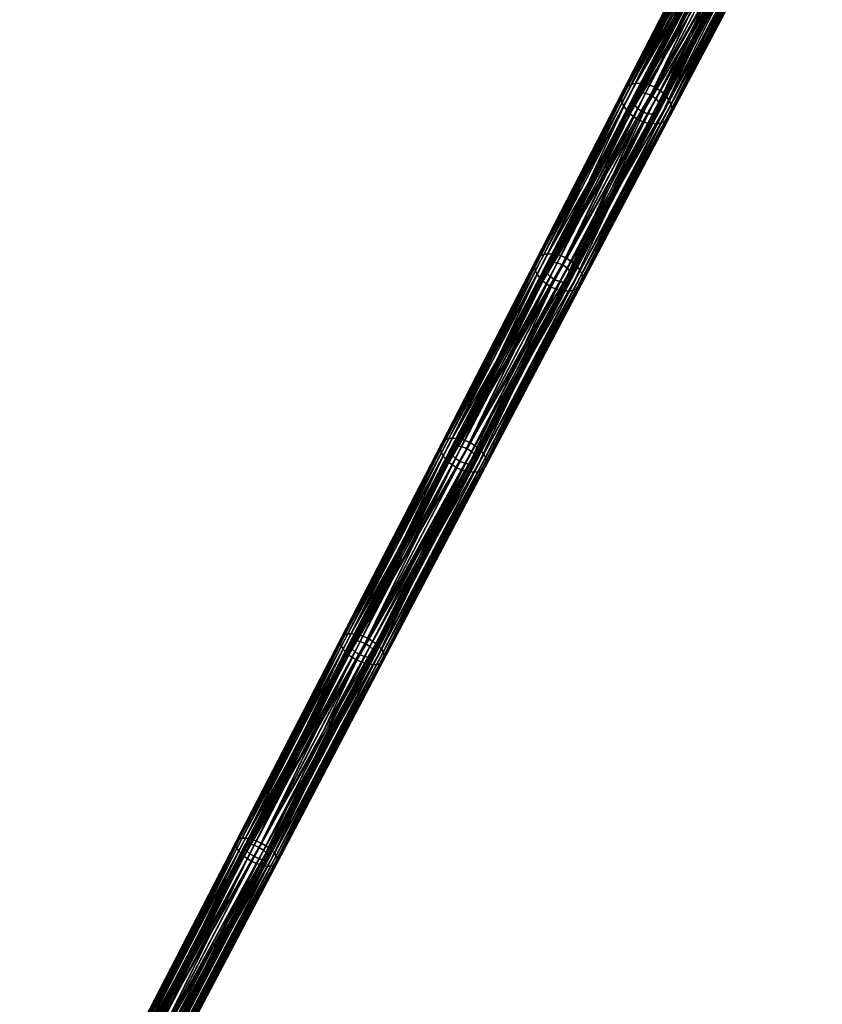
# Model space of a CAD drawing. Header units: centimetres. Extents: x -241 to 151, y -198 to 16.
# Tile 190 of 256: x 12 to 44, y -64 to -24. Entities that reach past the tile are written whole.
import ezdxf

# ---------------------------------------------------------------- set-up
doc = ezdxf.new("R2010")
doc.units = ezdxf.units.CM
doc.layers.add('955', color=7, linetype='Continuous', true_color=0x8d073a)

msp = doc.modelspace()

# ---------------------------------------------------------------- meshes
at = {"layer": '955', "color": 254, "true_color": 0xcad1ee}
mesh = msp.add_polyface(dxfattribs=at)
corners = [(41.322, -20.952, 148.294), (40.967, -20.695, 148.316), (38.063, -27.178, 156.773), (40.621, -22.315, 147.776), (40.206, -22.175, 147.754), (43.409, -16.996, 139.131), (43.824, -16.989, 139.182), (41.194, -22.272, 147.878), (41.017, -22.319, 147.836), (44.011, -16.933, 139.216), (41.35, -22.193, 147.925), (44.176, -16.843, 139.256), (41.479, -22.084, 147.978), (44.314, -16.721, 139.3), (41.576, -21.945, 148.035), (44.419, -16.568, 139.347), (41.632, -21.786, 148.091), (44.482, -16.393, 139.394), (41.646, -21.617, 148.144), (43.622, -17.01, 139.153), (40.824, -22.334, 147.802), (38.381, -27.949, 156.536), (38.39, -27.795, 156.598), (38.36, -27.636, 156.654), (41.619, -21.445, 148.192), (38.293, -27.477, 156.702), (41.555, -21.273, 148.234), (41.455, -21.107, 148.268), (40.621, -21.891, 147.752), (40.395, -21.812, 147.738), (37.204, -27.936, 156.142), (43.417, -16.536, 139.098), (40.973, -21.198, 148.098), (37.547, -27.259, 156.579), (40.777, -21.06, 148.113), (43.978, -16.239, 139.273), (41.128, -21.714, 147.925), (41.156, -21.632, 147.963), (43.947, -16.328, 139.242), (41.079, -21.784, 147.887), (43.894, -16.405, 139.21), (41.012, -21.838, 147.852), (43.822, -16.466, 139.181), (40.929, -21.876, 147.82), (43.736, -16.511, 139.154), (40.835, -21.898, 147.793), (43.637, -16.537, 139.131), (37.874, -27.551, 156.515), (41.104, -21.367, 148.058), (37.913, -27.634, 156.483), (41.142, -21.456, 148.03), (37.933, -27.717, 156.446), (41.16, -21.546, 147.998), (37.932, -27.796, 156.404), (37.908, -27.87, 156.36), (37.863, -27.932, 156.316), (37.8, -27.98, 156.275), (39.852, -21.918, 147.775), (42.979, -16.855, 139.113), (40.206, -22.175, 147.754), (37.318, -26.793, 156.772), (40.967, -20.695, 148.316), (40.552, -20.555, 148.293), (36.941, -26.779, 156.702), (40.349, -20.536, 148.267), (40.156, -20.551, 148.233), (36.773, -26.817, 156.653), (39.979, -20.598, 148.191), (36.627, -26.885, 156.597), (39.823, -20.677, 148.144), (36.507, -26.981, 156.536), (39.694, -20.786, 148.091), (36.418, -27.105, 156.47), (39.598, -20.925, 148.034), (36.369, -27.249, 156.404), (39.541, -21.084, 147.978), (36.36, -27.403, 156.342), (39.527, -21.253, 147.925), (36.39, -27.561, 156.286), (39.554, -21.425, 147.877), (36.457, -27.72, 156.238), (39.619, -21.597, 147.835), (42.379, -16.244, 139.181), (39.719, -21.763, 147.801), (42.48, -16.422, 139.152), (36.688, -28.02, 156.167), (40.199, -21.675, 147.752), (40.395, -21.812, 147.738), (42.987, -16.317, 139.098), (37.204, -27.936, 156.142), (40.551, -20.982, 148.098), (40.777, -21.06, 148.113), (37.547, -27.259, 156.579), (36.878, -27.644, 156.206), (40.068, -21.506, 147.793), (36.839, -27.56, 156.238), (40.03, -21.417, 147.82), (36.819, -27.478, 156.275), (40.012, -21.327, 147.852), (36.82, -27.398, 156.316), (40.016, -21.241, 147.887), (36.843, -27.325, 156.36), (40.044, -21.159, 147.925), (36.889, -27.262, 156.404), (40.093, -21.089, 147.963), (36.952, -27.214, 156.446), (40.161, -21.035, 147.998), (37.03, -27.182, 156.483), (40.243, -20.996, 148.03), (37.121, -27.165, 156.515), (40.337, -20.975, 148.058), (37.327, -27.179, 156.562)]
mesh.append_faces([[corners[k] for k in face] for face in [(0, 1, 2), (3, 4, 5), (6, 7, 8), (9, 10, 7), (11, 12, 10), (13, 14, 12), (15, 16, 14), (17, 18, 16), (19, 8, 20), (5, 20, 3), (21, 14, 16), (22, 16, 18), (23, 18, 24), (25, 24, 26), (2, 27, 0), (27, 2, 26), (28, 29, 30), (31, 29, 28), (32, 33, 34), (35, 36, 37), (38, 39, 36), (40, 41, 39), (42, 43, 41), (44, 45, 43), (46, 28, 45), (47, 32, 48), (49, 48, 50), (51, 50, 52), (53, 52, 37), (54, 37, 36), (55, 36, 39), (56, 39, 41), (57, 58, 59), (60, 61, 62), (63, 64, 65), (66, 65, 67), (64, 63, 62), (68, 67, 69), (70, 69, 71), (72, 71, 73), (74, 73, 75), (76, 75, 77), (78, 77, 79), (80, 79, 81), (82, 83, 81), (84, 57, 83), (83, 85, 81), (86, 87, 88), (86, 89, 87), (90, 91, 92), (93, 86, 94), (95, 94, 96), (97, 96, 98), (99, 98, 100), (101, 100, 102), (103, 102, 104), (105, 104, 106), (107, 106, 108), (109, 108, 110), (111, 110, 90)]], dxfattribs={"color": 254})
mesh = msp.add_polyface(dxfattribs=at)
corners = [(38.063, -27.178, 156.773), (40.967, -20.695, 148.316), (37.717, -26.933, 156.798), (40.621, -22.315, 147.776), (37.033, -28.265, 156.142), (40.206, -22.175, 147.754), (37.432, -28.405, 156.168), (37.81, -28.419, 156.238), (40.824, -22.334, 147.802), (41.017, -22.319, 147.836), (37.977, -28.381, 156.287), (41.194, -22.272, 147.878), (38.123, -28.313, 156.343), (41.35, -22.193, 147.925), (38.243, -28.217, 156.404), (41.479, -22.084, 147.978), (38.332, -28.093, 156.47), (41.576, -21.945, 148.035), (38.381, -27.949, 156.536), (41.632, -21.786, 148.091), (38.39, -27.795, 156.598), (41.646, -21.617, 148.144), (38.36, -27.636, 156.654), (41.619, -21.445, 148.192), (38.293, -27.477, 156.702), (41.555, -21.273, 148.234), (40.621, -21.891, 147.752), (37.204, -27.936, 156.142), (37.425, -28.015, 156.159), (37.741, -27.391, 156.562), (37.547, -27.259, 156.579), (40.973, -21.198, 148.098), (37.874, -27.551, 156.515), (41.104, -21.367, 148.058), (37.913, -27.634, 156.483), (41.142, -21.456, 148.03), (37.933, -27.717, 156.446), (41.16, -21.546, 147.998), (37.932, -27.796, 156.404), (41.156, -21.632, 147.963), (37.908, -27.87, 156.36), (41.128, -21.714, 147.925), (37.863, -27.932, 156.316), (41.079, -21.784, 147.887), (37.8, -27.98, 156.275), (41.012, -21.838, 147.852), (37.721, -28.012, 156.238), (40.929, -21.876, 147.82), (37.631, -28.029, 156.206), (40.835, -21.898, 147.793), (36.688, -28.02, 156.167), (40.206, -22.175, 147.754), (37.033, -28.265, 156.142), (39.852, -21.918, 147.775), (37.318, -26.793, 156.772), (37.717, -26.933, 156.798), (40.967, -20.695, 148.316), (40.552, -20.555, 148.293), (36.941, -26.779, 156.702), (40.156, -20.551, 148.233), (36.773, -26.817, 156.653), (39.979, -20.598, 148.191), (36.627, -26.885, 156.597), (39.823, -20.677, 148.144), (36.507, -26.981, 156.536), (39.694, -20.786, 148.091), (36.418, -27.105, 156.47), (39.598, -20.925, 148.034), (36.369, -27.249, 156.404), (39.541, -21.084, 147.978), (36.36, -27.403, 156.342), (39.527, -21.253, 147.925), (36.39, -27.561, 156.286), (39.554, -21.425, 147.877), (36.457, -27.72, 156.238), (39.619, -21.597, 147.835), (39.719, -21.763, 147.801), (37.011, -27.803, 156.159), (37.204, -27.936, 156.142), (40.199, -21.675, 147.752), (40.551, -20.982, 148.098), (37.547, -27.259, 156.579), (37.327, -27.179, 156.562), (36.878, -27.644, 156.206), (40.068, -21.506, 147.793), (36.839, -27.56, 156.238), (40.03, -21.417, 147.82), (36.819, -27.478, 156.275), (40.012, -21.327, 147.852), (36.82, -27.398, 156.316), (40.016, -21.241, 147.887), (36.843, -27.325, 156.36), (40.044, -21.159, 147.925), (36.889, -27.262, 156.404), (40.093, -21.089, 147.963), (36.952, -27.214, 156.446), (40.161, -21.035, 147.998), (37.03, -27.182, 156.483), (40.243, -20.996, 148.03), (37.121, -27.165, 156.515), (40.337, -20.975, 148.058)]
mesh.append_faces([[corners[k] for k in face] for face in [(0, 1, 2), (3, 4, 5), (6, 4, 3), (3, 7, 6), (7, 8, 9), (9, 10, 7), (10, 9, 11), (8, 7, 3), (11, 12, 10), (12, 11, 13), (13, 14, 12), (14, 13, 15), (15, 16, 14), (16, 15, 17), (17, 18, 16), (19, 20, 18), (21, 22, 20), (23, 24, 22), (25, 0, 24), (26, 27, 28), (29, 30, 31), (31, 32, 29), (33, 34, 32), (35, 36, 34), (37, 38, 36), (39, 40, 38), (41, 42, 40), (43, 44, 42), (45, 46, 44), (46, 45, 47), (47, 48, 46), (48, 47, 49), (49, 28, 48), (28, 49, 26), (50, 51, 52), (53, 51, 50), (54, 55, 56), (57, 58, 54), (59, 60, 58), (61, 62, 60), (63, 64, 62), (65, 66, 64), (67, 68, 66), (69, 70, 68), (71, 72, 70), (73, 74, 72), (75, 50, 74), (50, 76, 53), (77, 78, 79), (80, 81, 82), (79, 83, 77), (84, 85, 83), (86, 87, 85), (88, 89, 87), (90, 91, 89), (92, 93, 91), (94, 95, 93), (96, 97, 95), (98, 99, 97), (100, 82, 99)]], dxfattribs={"color": 254})
mesh = msp.add_polyface(dxfattribs=at)
corners = [(34.455, -34.071, 164.811), (37.717, -26.933, 156.798), (34.119, -33.839, 164.84), (38.063, -27.178, 156.773), (33.895, -35.162, 164.12), (37.033, -28.265, 156.142), (37.432, -28.405, 156.168), (34.254, -35.187, 164.2), (37.81, -28.419, 156.238), (34.412, -35.157, 164.256), (37.977, -28.381, 156.287), (34.549, -35.101, 164.319), (38.123, -28.313, 156.343), (34.66, -35.018, 164.39), (38.243, -28.217, 156.404), (34.74, -34.908, 164.465), (38.332, -28.093, 156.47), (34.782, -34.779, 164.541), (38.381, -27.949, 156.536), (34.785, -34.64, 164.611), (38.39, -27.795, 156.598), (34.752, -34.496, 164.675), (38.36, -27.636, 156.654), (34.684, -34.35, 164.73), (38.293, -27.477, 156.702), (37.425, -28.015, 156.159), (37.204, -27.936, 156.142), (33.665, -34.727, 164.109), (37.741, -27.391, 156.562), (33.97, -34.125, 164.609), (37.547, -27.259, 156.579), (34.295, -34.403, 164.535), (37.874, -27.551, 156.515), (34.336, -34.48, 164.498), (37.913, -27.634, 156.483), (34.358, -34.556, 164.456), (37.933, -27.717, 156.446), (34.36, -34.628, 164.409), (37.932, -27.796, 156.404), (34.34, -34.694, 164.359), (37.908, -27.87, 156.36), (34.299, -34.749, 164.308), (37.863, -27.932, 156.316), (34.24, -34.79, 164.261), (37.8, -27.98, 156.275), (34.166, -34.817, 164.219), (37.721, -28.012, 156.238), (34.079, -34.828, 164.182), (37.631, -28.029, 156.206), (33.88, -34.808, 164.128), (36.688, -28.02, 156.167), (37.033, -28.265, 156.142), (33.176, -34.79, 164.119), (33.736, -33.699, 164.81), (37.717, -26.933, 156.798), (37.318, -26.793, 156.772), (34.119, -33.839, 164.84), (33.377, -33.674, 164.73), (36.941, -26.779, 156.702), (33.219, -33.704, 164.674), (36.773, -26.817, 156.653), (33.082, -33.76, 164.611), (36.627, -26.885, 156.597), (32.971, -33.843, 164.54), (36.507, -26.981, 156.536), (32.891, -33.953, 164.465), (36.418, -27.105, 156.47), (32.849, -34.082, 164.389), (36.369, -27.249, 156.404), (32.845, -34.221, 164.319), (36.36, -27.403, 156.342), (32.879, -34.365, 164.255), (36.39, -27.561, 156.286), (32.947, -34.511, 164.2), (36.457, -27.72, 156.238), (37.011, -27.803, 156.159), (33.665, -34.727, 164.109), (37.204, -27.936, 156.142), (37.327, -27.179, 156.562), (33.97, -34.125, 164.609), (33.755, -34.045, 164.589), (37.547, -27.259, 156.579), (33.34, -34.449, 164.182), (36.878, -27.644, 156.206), (33.299, -34.372, 164.219), (36.839, -27.56, 156.238), (33.277, -34.296, 164.261), (36.819, -27.478, 156.275), (33.275, -34.224, 164.308), (36.82, -27.398, 156.316), (33.295, -34.158, 164.359), (36.843, -27.325, 156.36), (33.336, -34.103, 164.409), (36.889, -27.262, 156.404), (33.396, -34.062, 164.456), (36.952, -27.214, 156.446), (33.47, -34.036, 164.498), (37.03, -27.182, 156.483), (33.556, -34.024, 164.535), (37.121, -27.165, 156.515)]
mesh.append_faces([[corners[k] for k in face] for face in [(0, 1, 2), (3, 1, 0), (4, 5, 6), (7, 6, 8), (9, 8, 10), (11, 10, 12), (13, 12, 14), (15, 14, 16), (17, 16, 18), (19, 18, 20), (21, 20, 22), (23, 22, 24), (0, 24, 3), (25, 26, 27), (28, 29, 30), (31, 28, 32), (33, 32, 34), (35, 34, 36), (37, 36, 38), (39, 38, 40), (41, 40, 42), (43, 42, 44), (45, 44, 46), (47, 46, 48), (49, 48, 25), (50, 51, 52), (53, 54, 55), (53, 56, 54), (55, 57, 53), (57, 55, 58), (58, 59, 57), (59, 58, 60), (60, 61, 59), (61, 60, 62), (62, 63, 61), (63, 62, 64), (64, 65, 63), (65, 64, 66), (66, 67, 65), (67, 66, 68), (69, 68, 70), (71, 70, 72), (73, 72, 74), (52, 74, 50), (75, 76, 77), (78, 79, 80), (78, 81, 79), (82, 75, 83), (84, 83, 85), (86, 85, 87), (88, 87, 89), (90, 89, 91), (92, 91, 93), (94, 93, 95), (95, 96, 94), (96, 95, 97), (97, 98, 96), (98, 97, 99), (99, 80, 98), (80, 99, 78)]], dxfattribs={"color": 254})
mesh = msp.add_polyface(dxfattribs=at)
corners = [(34.455, -34.071, 164.811), (34.119, -33.839, 164.84), (30.229, -41.307, 172.297), (33.895, -35.162, 164.12), (33.511, -35.023, 164.09), (37.033, -28.265, 156.142), (37.432, -28.405, 156.168), (34.254, -35.187, 164.2), (37.81, -28.419, 156.238), (34.412, -35.157, 164.256), (37.977, -28.381, 156.287), (34.549, -35.101, 164.319), (38.123, -28.313, 156.343), (34.66, -35.018, 164.39), (38.243, -28.217, 156.404), (34.74, -34.908, 164.465), (38.332, -28.093, 156.47), (34.782, -34.779, 164.541), (38.381, -27.949, 156.536), (34.785, -34.64, 164.611), (38.39, -27.795, 156.598), (34.752, -34.496, 164.675), (38.36, -27.636, 156.654), (34.684, -34.35, 164.73), (38.293, -27.477, 156.702), (30.781, -41.785, 172.174), (30.555, -41.527, 172.264), (37.425, -28.015, 156.159), (33.665, -34.727, 164.109), (33.88, -34.808, 164.128), (34.161, -34.253, 164.589), (33.97, -34.125, 164.609), (37.741, -27.391, 156.562), (30.099, -41.555, 172.056), (34.295, -34.403, 164.535), (37.874, -27.551, 156.515), (34.336, -34.48, 164.498), (37.913, -27.634, 156.483), (34.358, -34.556, 164.456), (37.933, -27.717, 156.446), (34.36, -34.628, 164.409), (37.932, -27.796, 156.404), (34.34, -34.694, 164.359), (37.908, -27.87, 156.36), (34.299, -34.749, 164.308), (37.863, -27.932, 156.316), (34.24, -34.79, 164.261), (37.8, -27.98, 156.275), (34.166, -34.817, 164.219), (37.721, -28.012, 156.238), (34.079, -34.828, 164.182), (37.631, -28.029, 156.206), (30.423, -41.819, 171.974), (33.176, -34.79, 164.119), (37.033, -28.265, 156.142), (33.511, -35.023, 164.09), (29.861, -41.168, 172.264), (34.119, -33.839, 164.84), (33.736, -33.699, 164.81), (36.369, -27.249, 156.404), (32.845, -34.221, 164.319), (32.849, -34.082, 164.389), (36.36, -27.403, 156.342), (32.879, -34.365, 164.255), (36.39, -27.561, 156.286), (32.947, -34.511, 164.2), (36.457, -27.72, 156.238), (29.52, -41.133, 172.173), (33.377, -33.674, 164.73), (29.372, -41.153, 172.111), (33.219, -33.704, 164.674), (29.244, -41.198, 172.039), (33.082, -33.76, 164.611), (29.142, -41.269, 171.96), (32.971, -33.843, 164.54), (29.071, -41.364, 171.875), (32.891, -33.953, 164.465), (29.035, -41.477, 171.79), (29.037, -41.602, 171.711), (29.074, -41.732, 171.639), (29.144, -41.865, 171.577), (33.474, -34.599, 164.128), (33.665, -34.727, 164.109), (37.011, -27.803, 156.159), (33.755, -34.045, 164.589), (33.97, -34.125, 164.609), (30.099, -41.555, 172.056), (33.34, -34.449, 164.182), (36.878, -27.644, 156.206), (33.299, -34.372, 164.219), (36.839, -27.56, 156.238), (33.277, -34.296, 164.261), (36.819, -27.478, 156.275), (33.275, -34.224, 164.308), (36.82, -27.398, 156.316), (33.295, -34.158, 164.359), (36.843, -27.325, 156.36), (33.336, -34.103, 164.409), (36.889, -27.262, 156.404), (33.396, -34.062, 164.456), (29.466, -41.747, 171.617), (29.442, -41.678, 171.665), (29.437, -41.613, 171.718), (29.453, -41.555, 171.775), (29.491, -41.507, 171.831), (29.546, -41.473, 171.884), (29.616, -41.453, 171.932), (33.47, -34.036, 164.498), (29.698, -41.446, 171.974), (33.556, -34.024, 164.535), (29.889, -41.473, 172.034)]
mesh.append_faces([[corners[k] for k in face] for face in [(0, 1, 2), (3, 4, 5), (6, 7, 3), (8, 9, 7), (10, 11, 9), (12, 13, 11), (14, 15, 13), (16, 17, 15), (18, 19, 17), (20, 21, 19), (22, 23, 21), (24, 0, 23), (25, 21, 23), (26, 23, 0), (27, 28, 29), (30, 31, 32), (30, 33, 31), (32, 34, 30), (35, 36, 34), (37, 38, 36), (39, 40, 38), (41, 42, 40), (43, 44, 42), (45, 46, 44), (47, 48, 46), (49, 50, 48), (51, 29, 50), (52, 30, 34), (53, 54, 55), (56, 57, 58), (59, 60, 61), (62, 63, 60), (64, 65, 63), (66, 53, 65), (67, 58, 68), (69, 68, 70), (71, 70, 72), (73, 72, 74), (75, 74, 76), (77, 76, 61), (78, 61, 60), (79, 60, 63), (80, 63, 65), (81, 82, 83), (84, 85, 86), (83, 87, 81), (88, 89, 87), (90, 91, 89), (92, 93, 91), (94, 95, 93), (96, 97, 95), (98, 99, 97), (100, 87, 89), (101, 89, 91), (102, 91, 93), (103, 93, 95), (104, 95, 97), (105, 97, 99), (106, 99, 107), (108, 107, 109), (110, 109, 84)]], dxfattribs={"color": 254})
mesh = msp.add_polyface(dxfattribs=at)
corners = [(34.455, -34.071, 164.811), (30.229, -41.307, 172.297), (30.555, -41.527, 172.264), (30.064, -42.482, 171.487), (33.511, -35.023, 164.09), (33.895, -35.162, 164.12), (30.405, -42.517, 171.577), (34.254, -35.187, 164.2), (30.553, -42.497, 171.64), (34.412, -35.157, 164.256), (30.681, -42.451, 171.711), (34.549, -35.101, 164.319), (30.783, -42.381, 171.79), (34.66, -35.018, 164.39), (30.855, -42.286, 171.875), (34.74, -34.908, 164.465), (30.89, -42.172, 171.96), (34.782, -34.779, 164.541), (30.888, -42.048, 172.039), (34.785, -34.64, 164.611), (30.851, -41.918, 172.111), (34.752, -34.496, 164.675), (30.781, -41.785, 172.174), (34.684, -34.35, 164.73), (33.88, -34.808, 164.128), (29.833, -42.082, 171.493), (30.043, -42.163, 171.516), (33.665, -34.727, 164.109), (30.288, -41.678, 172.034), (30.099, -41.555, 172.056), (34.161, -34.253, 164.589), (30.423, -41.819, 171.974), (34.295, -34.403, 164.535), (30.466, -41.89, 171.932), (34.336, -34.48, 164.498), (30.49, -41.959, 171.884), (34.358, -34.556, 164.456), (30.495, -42.023, 171.831), (34.36, -34.628, 164.409), (30.479, -42.082, 171.775), (34.34, -34.694, 164.359), (30.441, -42.129, 171.718), (34.299, -34.749, 164.308), (30.386, -42.164, 171.665), (34.24, -34.79, 164.261), (30.316, -42.184, 171.617), (34.166, -34.817, 164.219), (30.234, -42.191, 171.576), (34.079, -34.828, 164.182), (33.176, -34.79, 164.119), (33.511, -35.023, 164.09), (29.37, -42.123, 171.486), (29.861, -41.168, 172.264), (30.229, -41.307, 172.297), (34.119, -33.839, 164.84), (33.736, -33.699, 164.81), (29.52, -41.133, 172.173), (33.377, -33.674, 164.73), (29.372, -41.153, 172.111), (33.219, -33.704, 164.674), (29.244, -41.198, 172.039), (33.082, -33.76, 164.611), (29.142, -41.269, 171.96), (32.971, -33.843, 164.54), (29.071, -41.364, 171.875), (32.891, -33.953, 164.465), (29.035, -41.477, 171.79), (32.849, -34.082, 164.389), (29.037, -41.602, 171.711), (32.845, -34.221, 164.319), (29.074, -41.732, 171.639), (32.879, -34.365, 164.255), (29.144, -41.865, 171.577), (32.947, -34.511, 164.2), (33.474, -34.599, 164.128), (29.833, -42.082, 171.493), (33.665, -34.727, 164.109), (29.644, -41.958, 171.516), (33.755, -34.045, 164.589), (30.099, -41.555, 172.056), (29.889, -41.473, 172.034), (29.509, -41.818, 171.576), (33.34, -34.449, 164.182), (29.466, -41.747, 171.617), (33.299, -34.372, 164.219), (29.442, -41.678, 171.665), (33.277, -34.296, 164.261), (29.437, -41.613, 171.718), (33.275, -34.224, 164.308), (29.453, -41.555, 171.775), (33.295, -34.158, 164.359), (29.491, -41.507, 171.831), (33.336, -34.103, 164.409), (29.546, -41.473, 171.884), (33.396, -34.062, 164.456), (29.616, -41.453, 171.932), (33.47, -34.036, 164.498), (29.698, -41.446, 171.974), (33.556, -34.024, 164.535)]
mesh.append_faces([[corners[k] for k in face] for face in [(0, 1, 2), (3, 4, 5), (6, 5, 7), (8, 7, 9), (10, 9, 11), (12, 11, 13), (14, 13, 15), (16, 15, 17), (17, 18, 16), (18, 17, 19), (19, 20, 18), (20, 19, 21), (21, 22, 20), (23, 2, 22), (24, 25, 26), (24, 27, 25), (28, 29, 30), (30, 31, 28), (32, 33, 31), (33, 32, 34), (34, 35, 33), (35, 34, 36), (36, 37, 35), (37, 36, 38), (38, 39, 37), (39, 38, 40), (40, 41, 39), (41, 40, 42), (42, 43, 41), (43, 42, 44), (45, 44, 46), (47, 46, 48), (26, 48, 24), (49, 50, 51), (52, 53, 54), (55, 56, 52), (57, 58, 56), (59, 60, 58), (61, 62, 60), (63, 64, 62), (65, 66, 64), (67, 68, 66), (69, 70, 68), (71, 72, 70), (73, 51, 72), (51, 73, 49), (74, 75, 76), (77, 75, 74), (78, 79, 80), (74, 81, 77), (81, 74, 82), (82, 83, 81), (84, 85, 83), (86, 87, 85), (88, 89, 87), (90, 91, 89), (92, 93, 91), (94, 95, 93), (96, 97, 95), (98, 80, 97)]], dxfattribs={"color": 254})
mesh = msp.add_polyface(dxfattribs=at)
corners = [(30.555, -41.527, 172.264), (30.229, -41.307, 172.297), (26.099, -49.234, 179.049), (30.064, -42.482, 171.487), (29.696, -42.343, 171.453), (33.511, -35.023, 164.09), (25.643, -50.122, 178.112), (33.895, -35.162, 164.12), (30.405, -42.517, 171.577), (34.254, -35.187, 164.2), (30.553, -42.497, 171.64), (34.412, -35.157, 164.256), (30.681, -42.451, 171.711), (34.549, -35.101, 164.319), (30.783, -42.381, 171.79), (34.66, -35.018, 164.39), (30.855, -42.286, 171.875), (26.317, -50.306, 178.249), (26.456, -50.295, 178.318), (26.574, -50.26, 178.398), (26.667, -50.203, 178.486), (26.731, -50.123, 178.58), (34.74, -34.908, 164.465), (30.89, -42.172, 171.96), (26.759, -50.024, 178.675), (26.752, -49.915, 178.763), (30.888, -42.048, 172.039), (26.711, -49.798, 178.842), (30.851, -41.918, 172.111), (26.64, -49.678, 178.912), (30.781, -41.785, 172.174), (26.416, -49.442, 179.012), (30.043, -42.163, 171.516), (29.833, -42.082, 171.493), (25.761, -49.895, 178.176), (30.288, -41.678, 172.034), (25.99, -49.444, 178.801), (30.099, -41.555, 172.056), (26.311, -49.693, 178.709), (30.423, -41.819, 171.974), (26.356, -49.758, 178.663), (30.466, -41.89, 171.932), (26.383, -49.82, 178.61), (30.49, -41.959, 171.884), (26.391, -49.878, 178.551), (30.495, -42.023, 171.831), (26.378, -49.929, 178.488), (30.479, -42.082, 171.775), (34.24, -34.79, 164.261), (30.316, -42.184, 171.617), (30.386, -42.164, 171.665), (34.166, -34.817, 164.219), (30.234, -42.191, 171.576), (34.079, -34.828, 164.182), (26.345, -49.969, 178.425), (30.441, -42.129, 171.718), (26.294, -49.996, 178.367), (26.228, -50.01, 178.314), (26.15, -50.012, 178.267), (25.965, -49.978, 178.2), (29.37, -42.123, 171.486), (29.696, -42.343, 171.453), (25.326, -49.914, 178.148), (33.511, -35.023, 164.09), (25.747, -49.096, 179.012), (30.229, -41.307, 172.297), (29.861, -41.168, 172.264), (25.425, -49.049, 178.911), (29.52, -41.133, 172.173), (25.286, -49.061, 178.842), (29.372, -41.153, 172.111), (25.168, -49.095, 178.762), (29.244, -41.198, 172.039), (25.075, -49.153, 178.674), (29.142, -41.269, 171.96), (25.011, -49.233, 178.58), (29.071, -41.364, 171.875), (24.983, -49.331, 178.486), (29.035, -41.477, 171.79), (24.99, -49.441, 178.398), (29.037, -41.602, 171.711), (25.031, -49.557, 178.318), (29.074, -41.732, 171.639), (25.102, -49.677, 178.249), (29.144, -41.865, 171.577), (29.644, -41.958, 171.516), (25.761, -49.895, 178.176), (29.833, -42.082, 171.493), (29.889, -41.473, 172.034), (30.099, -41.555, 172.056), (25.99, -49.444, 178.801), (25.439, -49.646, 178.267), (29.509, -41.818, 171.576), (25.394, -49.581, 178.314), (29.466, -41.747, 171.617), (25.367, -49.519, 178.367), (29.442, -41.678, 171.665), (25.36, -49.462, 178.425), (29.437, -41.613, 171.718), (25.372, -49.411, 178.488), (29.453, -41.555, 171.775), (25.406, -49.371, 178.551), (29.491, -41.507, 171.831), (25.456, -49.344, 178.61), (29.546, -41.473, 171.884), (25.522, -49.329, 178.663), (29.616, -41.453, 171.932), (25.601, -49.327, 178.709), (29.698, -41.446, 171.974), (25.785, -49.361, 178.776)]
mesh.append_faces([[corners[k] for k in face] for face in [(0, 1, 2), (3, 4, 5), (3, 6, 4), (7, 8, 3), (9, 10, 8), (11, 12, 10), (13, 14, 12), (15, 16, 14), (17, 3, 8), (18, 8, 10), (19, 10, 12), (20, 12, 14), (21, 14, 16), (22, 23, 16), (24, 16, 23), (25, 23, 26), (27, 26, 28), (29, 28, 30), (31, 30, 0), (32, 33, 34), (35, 36, 37), (38, 35, 39), (40, 39, 41), (42, 41, 43), (44, 43, 45), (46, 45, 47), (48, 49, 50), (51, 52, 49), (53, 32, 52), (54, 47, 55), (56, 55, 50), (57, 50, 49), (58, 49, 52), (59, 52, 32), (60, 61, 62), (60, 63, 61), (64, 65, 66), (67, 66, 68), (68, 69, 67), (69, 68, 70), (71, 70, 72), (73, 72, 74), (75, 74, 76), (77, 76, 78), (79, 78, 80), (81, 80, 82), (83, 82, 84), (62, 84, 60), (85, 86, 87), (88, 89, 90), (91, 85, 92), (93, 92, 94), (95, 94, 96), (97, 96, 98), (99, 98, 100), (101, 100, 102), (103, 102, 104), (105, 104, 106), (107, 106, 108), (109, 108, 88)]], dxfattribs={"color": 254})
mesh = msp.add_polyface(dxfattribs=at)
corners = [(26.416, -49.442, 179.012), (26.099, -49.234, 179.049), (21.782, -57.52, 185.012), (30.555, -41.527, 172.264), (25.995, -50.26, 178.148), (25.643, -50.122, 178.112), (30.064, -42.482, 171.487), (26.317, -50.306, 178.249), (30.405, -42.517, 171.577), (26.456, -50.295, 178.318), (30.553, -42.497, 171.64), (26.574, -50.26, 178.398), (30.681, -42.451, 171.711), (26.667, -50.203, 178.486), (30.783, -42.381, 171.79), (26.731, -50.123, 178.58), (30.855, -42.286, 171.875), (26.759, -50.024, 178.675), (30.89, -42.172, 171.96), (26.752, -49.915, 178.763), (30.888, -42.048, 172.039), (26.711, -49.798, 178.842), (30.851, -41.918, 172.111), (26.64, -49.678, 178.912), (30.781, -41.785, 172.174), (30.043, -42.163, 171.516), (25.761, -49.895, 178.176), (25.965, -49.978, 178.2), (26.176, -49.563, 178.776), (25.99, -49.444, 178.801), (30.288, -41.678, 172.034), (26.311, -49.693, 178.709), (30.423, -41.819, 171.974), (26.356, -49.758, 178.663), (30.466, -41.89, 171.932), (26.383, -49.82, 178.61), (30.49, -41.959, 171.884), (26.391, -49.878, 178.551), (30.495, -42.023, 171.831), (26.378, -49.929, 178.488), (30.479, -42.082, 171.775), (26.345, -49.969, 178.425), (30.441, -42.129, 171.718), (26.294, -49.996, 178.367), (30.386, -42.164, 171.665), (26.228, -50.01, 178.314), (30.316, -42.184, 171.617), (26.15, -50.012, 178.267), (30.234, -42.191, 171.576), (25.326, -49.914, 178.148), (29.696, -42.343, 171.453), (25.643, -50.122, 178.112), (25.747, -49.096, 179.012), (26.099, -49.234, 179.049), (30.229, -41.307, 172.297), (21.446, -57.382, 184.971), (29.861, -41.168, 172.264), (25.425, -49.049, 178.911), (29.372, -41.153, 172.111), (25.168, -49.095, 178.762), (25.286, -49.061, 178.842), (29.244, -41.198, 172.039), (25.075, -49.153, 178.674), (29.142, -41.269, 171.96), (25.011, -49.233, 178.58), (29.071, -41.364, 171.875), (24.983, -49.331, 178.486), (29.035, -41.477, 171.79), (24.99, -49.441, 178.398), (29.037, -41.602, 171.711), (25.031, -49.557, 178.318), (29.074, -41.732, 171.639), (25.102, -49.677, 178.249), (29.144, -41.865, 171.577), (21.142, -57.325, 184.861), (21.013, -57.328, 184.784), (20.904, -57.351, 184.697), (20.82, -57.396, 184.6), (20.765, -57.461, 184.496), (20.744, -57.545, 184.392), (25.574, -49.777, 178.2), (25.761, -49.895, 178.176), (29.644, -41.958, 171.516), (29.889, -41.473, 172.034), (25.99, -49.444, 178.801), (25.785, -49.361, 178.776), (25.439, -49.646, 178.267), (29.509, -41.818, 171.576), (25.394, -49.581, 178.314), (29.466, -41.747, 171.617), (25.367, -49.519, 178.367), (29.442, -41.678, 171.665), (25.36, -49.462, 178.425), (29.437, -41.613, 171.718), (25.372, -49.411, 178.488), (29.453, -41.555, 171.775), (25.406, -49.371, 178.551), (29.491, -41.507, 171.831), (25.456, -49.344, 178.61), (29.546, -41.473, 171.884), (25.522, -49.329, 178.663), (29.616, -41.453, 171.932), (25.601, -49.327, 178.709), (29.698, -41.446, 171.974), (21.133, -57.594, 184.484), (21.18, -57.574, 184.549), (21.241, -57.565, 184.607), (21.316, -57.568, 184.658), (21.493, -57.609, 184.732)]
mesh.append_faces([[corners[k] for k in face] for face in [(0, 1, 2), (3, 1, 0), (4, 5, 6), (6, 7, 4), (8, 9, 7), (10, 11, 9), (12, 13, 11), (14, 15, 13), (16, 17, 15), (18, 19, 17), (20, 21, 19), (22, 23, 21), (24, 0, 23), (25, 26, 27), (28, 29, 30), (30, 31, 28), (32, 33, 31), (34, 35, 33), (36, 37, 35), (38, 39, 37), (40, 41, 39), (42, 43, 41), (44, 45, 43), (46, 47, 45), (48, 27, 47), (49, 50, 51), (52, 53, 54), (55, 53, 52), (56, 57, 52), (58, 59, 60), (61, 62, 59), (63, 64, 62), (65, 66, 64), (67, 68, 66), (69, 70, 68), (71, 72, 70), (73, 49, 72), (74, 52, 57), (75, 57, 60), (76, 60, 59), (77, 59, 62), (78, 62, 64), (79, 64, 66), (80, 81, 82), (83, 84, 85), (82, 86, 80), (87, 88, 86), (89, 90, 88), (91, 92, 90), (93, 94, 92), (95, 96, 94), (97, 98, 96), (99, 100, 98), (101, 102, 100), (103, 85, 102), (104, 94, 96), (105, 96, 98), (106, 98, 100), (107, 100, 102), (108, 102, 85)]], dxfattribs={"color": 254})
mesh = msp.add_polyface(dxfattribs=at)
corners = [(26.416, -49.442, 179.012), (21.782, -57.52, 185.012), (22.089, -57.716, 184.971), (21.739, -58.397, 184.021), (25.643, -50.122, 178.112), (25.995, -50.26, 178.148), (22.043, -58.454, 184.132), (26.317, -50.306, 178.249), (22.172, -58.452, 184.208), (26.456, -50.295, 178.318), (22.28, -58.428, 184.296), (26.574, -50.26, 178.398), (22.364, -58.384, 184.392), (26.667, -50.203, 178.486), (22.419, -58.318, 184.496), (26.731, -50.123, 178.58), (22.441, -58.235, 184.6), (26.759, -50.024, 178.675), (22.428, -58.141, 184.697), (26.752, -49.915, 178.763), (22.384, -58.038, 184.785), (26.711, -49.798, 178.842), (22.311, -57.931, 184.861), (26.64, -49.678, 178.912), (25.965, -49.978, 178.2), (25.761, -49.895, 178.176), (21.502, -58.069, 184.071), (26.176, -49.563, 178.776), (21.692, -57.693, 184.759), (25.99, -49.444, 178.801), (21.876, -57.807, 184.732), (22.013, -57.928, 184.658), (26.311, -49.693, 178.709), (22.059, -57.987, 184.607), (26.356, -49.758, 178.663), (22.088, -58.042, 184.549), (26.383, -49.82, 178.61), (22.099, -58.092, 184.484), (26.391, -49.878, 178.551), (22.09, -58.135, 184.415), (26.378, -49.929, 178.488), (22.06, -58.168, 184.346), (26.345, -49.969, 178.425), (22.014, -58.188, 184.281), (26.294, -49.996, 178.367), (21.952, -58.197, 184.223), (26.228, -50.01, 178.314), (21.878, -58.194, 184.172), (26.15, -50.012, 178.267), (21.701, -58.153, 184.098), (25.326, -49.914, 178.148), (25.643, -50.122, 178.112), (21.095, -58.064, 184.021), (21.446, -57.382, 184.971), (21.782, -57.52, 185.012), (26.099, -49.234, 179.049), (25.747, -49.096, 179.012), (21.142, -57.325, 184.861), (25.425, -49.049, 178.911), (21.013, -57.328, 184.784), (25.286, -49.061, 178.842), (20.904, -57.351, 184.697), (25.168, -49.095, 178.762), (20.82, -57.396, 184.6), (25.075, -49.153, 178.674), (20.765, -57.461, 184.496), (25.011, -49.233, 178.58), (20.744, -57.545, 184.392), (24.983, -49.331, 178.486), (20.756, -57.639, 184.296), (24.99, -49.441, 178.398), (20.8, -57.741, 184.208), (25.031, -49.557, 178.318), (20.873, -57.848, 184.132), (25.102, -49.677, 178.249), (25.574, -49.777, 178.2), (21.502, -58.069, 184.071), (25.761, -49.895, 178.176), (25.785, -49.361, 178.776), (21.692, -57.693, 184.759), (21.493, -57.609, 184.732), (25.99, -49.444, 178.801), (21.181, -57.834, 184.172), (21.317, -57.955, 184.098), (25.439, -49.646, 178.267), (21.135, -57.775, 184.223), (25.394, -49.581, 178.314), (21.106, -57.72, 184.281), (25.367, -49.519, 178.367), (21.095, -57.67, 184.346), (25.36, -49.462, 178.425), (21.104, -57.627, 184.415), (25.372, -49.411, 178.488), (21.133, -57.594, 184.484), (25.406, -49.371, 178.551), (21.18, -57.574, 184.549), (25.456, -49.344, 178.61), (21.241, -57.565, 184.607), (25.522, -49.329, 178.663), (21.316, -57.568, 184.658), (25.601, -49.327, 178.709)]
mesh.append_faces([[corners[k] for k in face] for face in [(0, 1, 2), (3, 4, 5), (6, 5, 7), (8, 7, 9), (10, 9, 11), (12, 11, 13), (14, 13, 15), (16, 15, 17), (18, 17, 19), (20, 19, 21), (22, 21, 23), (23, 2, 22), (2, 23, 0), (24, 25, 26), (27, 28, 29), (30, 28, 27), (27, 31, 30), (31, 27, 32), (33, 32, 34), (35, 34, 36), (37, 36, 38), (39, 38, 40), (41, 40, 42), (43, 42, 44), (45, 44, 46), (47, 46, 48), (49, 48, 24), (50, 51, 52), (53, 54, 55), (56, 57, 53), (58, 59, 57), (60, 61, 59), (62, 63, 61), (64, 65, 63), (66, 67, 65), (68, 69, 67), (69, 68, 70), (70, 71, 69), (71, 70, 72), (72, 73, 71), (73, 72, 74), (74, 52, 73), (52, 74, 50), (75, 76, 77), (78, 79, 80), (78, 81, 79), (75, 82, 83), (82, 75, 84), (84, 85, 82), (85, 84, 86), (86, 87, 85), (87, 86, 88), (88, 89, 87), (89, 88, 90), (90, 91, 89), (91, 90, 92), (92, 93, 91), (94, 95, 93), (96, 97, 95), (98, 99, 97), (100, 80, 99)]], dxfattribs={"color": 254})
mesh = msp.add_polyface(dxfattribs=at)
corners = [(22.089, -57.716, 184.971), (21.782, -57.52, 185.012), (17.328, -66.07, 190.123), (21.739, -58.397, 184.021), (21.402, -58.26, 183.981), (25.643, -50.122, 178.112), (25.995, -50.26, 178.148), (22.043, -58.454, 184.132), (26.317, -50.306, 178.249), (22.172, -58.452, 184.208), (26.456, -50.295, 178.318), (22.28, -58.428, 184.296), (26.574, -50.26, 178.398), (22.364, -58.384, 184.392), (26.667, -50.203, 178.486), (22.419, -58.318, 184.496), (26.731, -50.123, 178.58), (22.441, -58.235, 184.6), (26.759, -50.024, 178.675), (22.428, -58.141, 184.697), (26.752, -49.915, 178.763), (22.384, -58.038, 184.785), (26.711, -49.798, 178.842), (22.311, -57.931, 184.861), (17.92, -66.543, 189.875), (17.845, -66.448, 189.958), (17.625, -66.254, 190.079), (21.701, -58.153, 184.098), (21.502, -58.069, 184.071), (17.104, -66.508, 189.117), (25.965, -49.978, 178.2), (21.876, -57.807, 184.732), (17.257, -66.207, 189.867), (21.692, -57.693, 184.759), (26.311, -49.693, 178.709), (22.059, -57.987, 184.607), (22.013, -57.928, 184.658), (26.356, -49.758, 178.663), (22.088, -58.042, 184.549), (26.383, -49.82, 178.61), (22.099, -58.092, 184.484), (26.391, -49.878, 178.551), (22.09, -58.135, 184.415), (26.378, -49.929, 178.488), (22.06, -58.168, 184.346), (26.345, -49.969, 178.425), (22.014, -58.188, 184.281), (26.294, -49.996, 178.367), (21.952, -58.197, 184.223), (26.228, -50.01, 178.314), (21.878, -58.194, 184.172), (26.15, -50.012, 178.267), (17.576, -66.428, 189.757), (17.623, -66.48, 189.702), (17.655, -66.529, 189.638), (17.669, -66.572, 189.568), (17.663, -66.607, 189.492), (17.638, -66.632, 189.416), (17.596, -66.646, 189.346), (17.298, -66.593, 189.146), (21.095, -58.064, 184.021), (21.402, -58.26, 183.981), (16.726, -66.479, 189.042), (25.643, -50.122, 178.112), (17.007, -65.933, 190.079), (21.782, -57.52, 185.012), (21.446, -57.382, 184.971), (16.721, -65.866, 189.958), (21.142, -57.325, 184.861), (16.602, -65.859, 189.875), (21.013, -57.328, 184.784), (16.503, -65.872, 189.779), (20.904, -57.351, 184.697), (16.428, -65.903, 189.674), (20.82, -57.396, 184.6), (16.381, -65.954, 189.56), (20.765, -57.461, 184.496), (16.366, -66.022, 189.447), (20.744, -57.545, 184.392), (16.384, -66.102, 189.342), (20.756, -57.639, 184.296), (16.432, -66.19, 189.246), (20.8, -57.741, 184.208), (16.506, -66.284, 189.163), (20.873, -57.848, 184.132), (21.317, -57.955, 184.098), (21.502, -58.069, 184.071), (25.574, -49.777, 178.2), (17.104, -66.508, 189.117), (21.493, -57.609, 184.732), (21.692, -57.693, 184.759), (17.257, -66.207, 189.867), (16.785, -66.287, 189.227), (21.181, -57.834, 184.172), (16.737, -66.235, 189.282), (21.135, -57.775, 184.223), (16.706, -66.186, 189.346), (21.106, -57.72, 184.281), (16.692, -66.143, 189.416), (21.095, -57.67, 184.346), (16.697, -66.108, 189.492), (21.104, -57.627, 184.415), (16.722, -66.083, 189.568), (21.133, -57.594, 184.484), (16.765, -66.069, 189.638), (21.18, -57.574, 184.549), (16.822, -66.067, 189.702), (21.241, -57.565, 184.607), (16.893, -66.075, 189.757), (21.316, -57.568, 184.658), (17.063, -66.122, 189.837)]
mesh.append_faces([[corners[k] for k in face] for face in [(0, 1, 2), (3, 4, 5), (6, 7, 3), (8, 9, 7), (10, 11, 9), (12, 13, 11), (14, 15, 13), (16, 17, 15), (18, 19, 17), (20, 21, 19), (22, 23, 21), (24, 19, 21), (25, 21, 23), (26, 23, 0), (27, 28, 29), (30, 28, 27), (31, 32, 33), (34, 35, 36), (37, 38, 35), (39, 40, 38), (41, 42, 40), (43, 44, 42), (45, 46, 44), (47, 48, 46), (49, 50, 48), (51, 27, 50), (52, 31, 36), (53, 36, 35), (54, 35, 38), (55, 38, 40), (56, 40, 42), (57, 42, 44), (58, 44, 46), (59, 50, 27), (60, 61, 62), (60, 63, 61), (64, 65, 66), (67, 66, 68), (69, 68, 70), (71, 70, 72), (73, 72, 74), (75, 74, 76), (77, 76, 78), (79, 78, 80), (81, 80, 82), (83, 82, 84), (62, 84, 60), (85, 86, 87), (85, 88, 86), (89, 90, 91), (92, 85, 93), (94, 93, 95), (96, 95, 97), (98, 97, 99), (100, 99, 101), (102, 101, 103), (104, 103, 105), (106, 105, 107), (108, 107, 109), (110, 109, 89)]], dxfattribs={"color": 254})
mesh = msp.add_polyface(dxfattribs=at)
corners = [(22.089, -57.716, 184.971), (17.328, -66.07, 190.123), (17.625, -66.254, 190.079), (21.739, -58.397, 184.021), (17.024, -66.662, 188.998), (21.402, -58.26, 183.981), (17.345, -66.799, 189.042), (17.63, -66.867, 189.163), (22.043, -58.454, 184.132), (17.75, -66.873, 189.246), (22.172, -58.452, 184.208), (17.849, -66.861, 189.342), (22.28, -58.428, 184.296), (17.924, -66.83, 189.447), (22.364, -58.384, 184.392), (17.97, -66.778, 189.561), (22.419, -58.318, 184.496), (17.985, -66.71, 189.674), (22.441, -58.235, 184.6), (17.967, -66.631, 189.779), (22.428, -58.141, 184.697), (17.92, -66.543, 189.875), (22.384, -58.038, 184.785), (17.845, -66.448, 189.958), (22.311, -57.931, 184.861), (21.701, -58.153, 184.098), (17.104, -66.508, 189.117), (17.298, -66.593, 189.146), (17.438, -66.316, 189.837), (17.257, -66.207, 189.867), (21.876, -57.807, 184.732), (17.576, -66.428, 189.757), (22.013, -57.928, 184.658), (17.623, -66.48, 189.702), (22.059, -57.987, 184.607), (17.655, -66.529, 189.638), (22.088, -58.042, 184.549), (17.669, -66.572, 189.568), (22.099, -58.092, 184.484), (17.663, -66.607, 189.492), (22.09, -58.135, 184.415), (17.638, -66.632, 189.416), (22.06, -58.168, 184.346), (17.596, -66.646, 189.346), (22.014, -58.188, 184.281), (17.538, -66.649, 189.282), (21.952, -58.197, 184.223), (17.468, -66.64, 189.227), (21.878, -58.194, 184.172), (16.726, -66.479, 189.042), (21.402, -58.26, 183.981), (17.024, -66.662, 188.998), (17.007, -65.933, 190.079), (17.328, -66.07, 190.123), (21.782, -57.52, 185.012), (21.446, -57.382, 184.971), (16.721, -65.866, 189.958), (21.142, -57.325, 184.861), (16.602, -65.859, 189.875), (21.013, -57.328, 184.784), (16.503, -65.872, 189.779), (20.904, -57.351, 184.697), (16.428, -65.903, 189.674), (20.82, -57.396, 184.6), (16.381, -65.954, 189.56), (20.765, -57.461, 184.496), (16.366, -66.022, 189.447), (20.744, -57.545, 184.392), (16.384, -66.102, 189.342), (20.756, -57.639, 184.296), (16.432, -66.19, 189.246), (20.8, -57.741, 184.208), (16.506, -66.284, 189.163), (20.873, -57.848, 184.132), (12.097, -74.571, 194.079), (12.007, -74.572, 193.975), (16.922, -66.399, 189.146), (17.104, -66.508, 189.117), (21.317, -57.955, 184.098), (21.493, -57.609, 184.732), (17.257, -66.207, 189.867), (17.063, -66.122, 189.837), (16.785, -66.287, 189.227), (21.181, -57.834, 184.172), (16.737, -66.235, 189.282), (21.135, -57.775, 184.223), (16.706, -66.186, 189.346), (21.106, -57.72, 184.281), (16.692, -66.143, 189.416), (21.095, -57.67, 184.346), (16.697, -66.108, 189.492), (21.104, -57.627, 184.415), (16.722, -66.083, 189.568), (21.133, -57.594, 184.484), (16.765, -66.069, 189.638), (21.18, -57.574, 184.549), (16.822, -66.067, 189.702), (21.241, -57.565, 184.607), (16.893, -66.075, 189.757), (21.316, -57.568, 184.658)]
mesh.append_faces([[corners[k] for k in face] for face in [(0, 1, 2), (3, 4, 5), (6, 4, 3), (3, 7, 6), (7, 3, 8), (8, 9, 7), (9, 8, 10), (10, 11, 9), (11, 10, 12), (12, 13, 11), (13, 12, 14), (14, 15, 13), (15, 14, 16), (16, 17, 15), (17, 16, 18), (18, 19, 17), (19, 18, 20), (20, 21, 19), (22, 23, 21), (24, 2, 23), (25, 26, 27), (28, 29, 30), (30, 31, 28), (32, 33, 31), (34, 35, 33), (36, 37, 35), (38, 39, 37), (40, 41, 39), (42, 43, 41), (44, 45, 43), (45, 44, 46), (46, 47, 45), (47, 46, 48), (48, 27, 47), (49, 50, 51), (52, 53, 54), (55, 56, 52), (57, 58, 56), (59, 60, 58), (61, 62, 60), (63, 64, 62), (65, 66, 64), (67, 68, 66), (69, 70, 68), (71, 72, 70), (73, 49, 72), (74, 56, 58), (75, 58, 60), (76, 77, 78), (79, 80, 81), (78, 82, 76), (83, 84, 82), (85, 86, 84), (87, 88, 86), (89, 90, 88), (91, 92, 90), (93, 94, 92), (95, 96, 94), (97, 98, 96), (99, 81, 98)]], dxfattribs={"color": 254})

doc.saveas('drawing.dxf')
